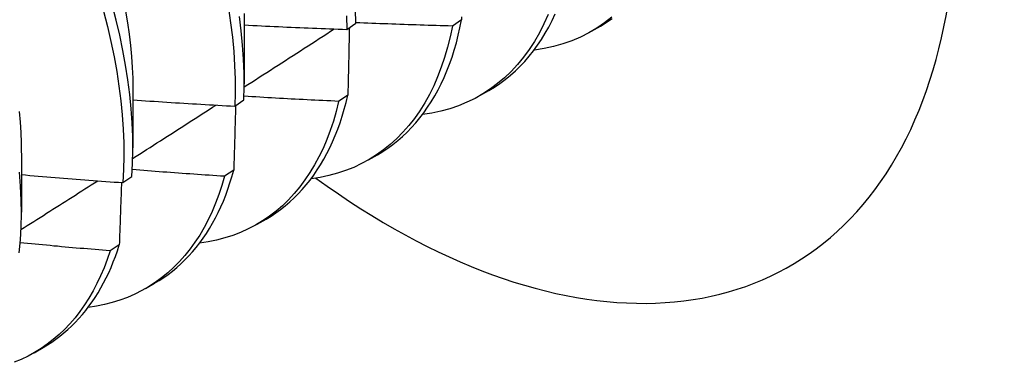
# Model space of a CAD drawing. Header units: inches. Extents: x 12 to 235, y 17 to 142.
# Tile 91 of 117: x 210.485 to 210.792, y 79.249 to 79.356. Entities that reach past the tile are written whole.
import ezdxf

# ---------------------------------------------------------------- set-up
doc = ezdxf.new("R2010")
doc.units = ezdxf.units.IN
doc.header["$MEASUREMENT"] = 0
doc.layers.add('Visible Edges(ANSI)', color=7, linetype='Continuous', lineweight=25)

msp = doc.modelspace()

# ---------------------------------------------------------------- linework, layer by layer
at = {"layer": 'Visible Edges(ANSI)'}
for p, q in [((210.55503, 79.3548), (210.55501, 79.33631)), ((210.58699, 79.35328), (210.5898, 79.35522)), ((210.62284, 79.35622), (210.61998, 79.35431)), ((210.6634, 79.35267), (210.66621, 79.3543)), ((210.64552, 79.34686), (210.64563, 79.34681)), ((210.52024, 79.33471), (210.52021, 79.31622)), ((210.6286, 79.33258), (210.63141, 79.3342)), ((210.55208, 79.3293), (210.55491, 79.33123)), ((210.58734, 79.33269), (210.58447, 79.33079)), ((210.48544, 79.31462), (210.48541, 79.29613)), ((210.5938, 79.31249), (210.59661, 79.31411)), ((210.55172, 79.30926), (210.54884, 79.30737)), ((210.51705, 79.30539), (210.51989, 79.30732)), ((210.559, 79.2924), (210.56181, 79.29402)), ((210.51599, 79.28594), (210.5131, 79.28406)), ((210.5242, 79.27231), (210.52701, 79.27393)), ((210.4894, 79.25222), (210.49222, 79.25384))]:
    msp.add_line(p, q, dxfattribs=at)
at = {"layer": 'Visible Edges(ANSI)', "flags": 128}
for points in [[(210.51989, 79.30732), (210.52012, 79.31138), (210.52021, 79.31554), (210.52017, 79.31978), (210.51999, 79.3241), (210.51968, 79.32849), (210.51924, 79.33296), (210.51866, 79.33749), (210.51795, 79.34208), (210.5171, 79.34673), (210.51612, 79.35142), (210.51502, 79.35615), (210.51378, 79.36092)], [(210.51106, 79.35893), (210.51229, 79.35417), (210.51339, 79.34944), (210.51436, 79.34475), (210.5152, 79.34011), (210.5159, 79.33552), (210.51647, 79.331), (210.5169, 79.32653), (210.5172, 79.32214), (210.51737, 79.31783), (210.5174, 79.3136), (210.51729, 79.30945), (210.51705, 79.30539)], [(210.51788, 79.35894), (210.51851, 79.35534), (210.51904, 79.35178), (210.51947, 79.34827), (210.5198, 79.3448), (210.52003, 79.34139), (210.52017, 79.33804), (210.5202, 79.33474)], [(210.55004, 79.35993), (210.55073, 79.35534), (210.55129, 79.35082), (210.55172, 79.34636), (210.55201, 79.34198), (210.55217, 79.33767), (210.55219, 79.33344), (210.55208, 79.3293)], [(210.55497, 79.35825), (210.55502, 79.3548)], [(210.58697, 79.3575), (210.58699, 79.35328)], [(210.5898, 79.35522), (210.58978, 79.35945)], [(210.64991, 79.3579), (210.64858, 79.35497), (210.64715, 79.35217), (210.6456, 79.34949), (210.64395, 79.34695), (210.64219, 79.34455), (210.64032, 79.34228), (210.63835, 79.34015), (210.63628, 79.33817), (210.63411, 79.33634), (210.63185, 79.33465), (210.62949, 79.33311), (210.62705, 79.33173), (210.62451, 79.33049), (210.6219, 79.32942), (210.6192, 79.3285), (210.61643, 79.32774), (210.61359, 79.32714), (210.61067, 79.3267)], [(210.63141, 79.3342), (210.63316, 79.33527), (210.63485, 79.33641), (210.6365, 79.33763), (210.6381, 79.33893), (210.63965, 79.34031), (210.64115, 79.34176), (210.64259, 79.34329), (210.64398, 79.3449), (210.64531, 79.34658), (210.64659, 79.34833), (210.64781, 79.35016), (210.64898, 79.35205), (210.65008, 79.35402), (210.65113, 79.35605), (210.65212, 79.35815)], [(210.55491, 79.33123), (210.55501, 79.33538), (210.55497, 79.33961), (210.55481, 79.34393), (210.5545, 79.34832), (210.55407, 79.35279), (210.5535, 79.35731)], [(210.55503, 79.35466), (210.55637, 79.35459), (210.5577, 79.35452), (210.55903, 79.35446), (210.56036, 79.35439), (210.56169, 79.35433), (210.56302, 79.35427), (210.56435, 79.3542), (210.56568, 79.35414), (210.56701, 79.35408), (210.56834, 79.35402), (210.56968, 79.35396), (210.57101, 79.3539), (210.57234, 79.35385), (210.57367, 79.35379), (210.575, 79.35374), (210.57633, 79.35368), (210.57766, 79.35363), (210.579, 79.35358), (210.58033, 79.35352), (210.58166, 79.35347), (210.58299, 79.35342), (210.58432, 79.35338), (210.58566, 79.35333), (210.58699, 79.35328)], [(210.61998, 79.35431), (210.61872, 79.35435), (210.61746, 79.35438), (210.6162, 79.35442), (210.61495, 79.35445), (210.61369, 79.35449), (210.61243, 79.35453), (210.61117, 79.35457), (210.60992, 79.35461), (210.60866, 79.35465), (210.6074, 79.35469), (210.60614, 79.35473), (210.60489, 79.35478), (210.60363, 79.35482), (210.60237, 79.35487), (210.60112, 79.35492), (210.59986, 79.35496), (210.5986, 79.35501), (210.59735, 79.35506), (210.59609, 79.35511), (210.59483, 79.35516), (210.59357, 79.35521), (210.59232, 79.35526), (210.59106, 79.35532), (210.5898, 79.35537)], [(210.59661, 79.31411), (210.59826, 79.31511), (210.59987, 79.31619), (210.60143, 79.31733), (210.60295, 79.31854), (210.60442, 79.31982), (210.60585, 79.32117), (210.60723, 79.32259), (210.60856, 79.32408), (210.60985, 79.32563), (210.61108, 79.32725), (210.61227, 79.32893), (210.6134, 79.33068), (210.61449, 79.33249), (210.61552, 79.33436), (210.61649, 79.33629), (210.61742, 79.33828), (210.61829, 79.34033), (210.61911, 79.34244), (210.61987, 79.3446), (210.62058, 79.34682), (210.62123, 79.34909), (210.62182, 79.35142), (210.62236, 79.35379), (210.62284, 79.35622)], [(210.62286, 79.35715), (210.62284, 79.35622)], [(210.66979, 79.35714), (210.66747, 79.35533), (210.66506, 79.35368), (210.66255, 79.35219), (210.65994, 79.35087), (210.65725, 79.34972), (210.65446, 79.34874), (210.6516, 79.34792), (210.64865, 79.34728), (210.64563, 79.34681)], [(210.66621, 79.3543), (210.66805, 79.35542), (210.66984, 79.35663)], [(210.555, 79.33529), (210.55617, 79.33604), (210.55734, 79.3368), (210.55852, 79.33755), (210.55969, 79.33831), (210.56086, 79.33906), (210.56203, 79.33982), (210.56321, 79.34057), (210.56438, 79.34133), (210.56555, 79.34208), (210.56672, 79.34284), (210.56789, 79.3436), (210.56906, 79.34435), (210.57023, 79.34511), (210.57141, 79.34586), (210.57258, 79.34662), (210.57375, 79.34737), (210.57492, 79.34813), (210.57609, 79.34889), (210.57726, 79.34964), (210.57843, 79.3504), (210.5796, 79.35116), (210.58077, 79.35191), (210.58194, 79.35267), (210.58311, 79.35343)], [(210.61998, 79.35431), (210.61928, 79.35094), (210.61847, 79.34767), (210.61755, 79.34451), (210.61653, 79.34145), (210.61539, 79.33849), (210.61415, 79.33565), (210.61281, 79.33293), (210.61136, 79.33032), (210.60981, 79.32784), (210.60816, 79.32547), (210.60641, 79.32324), (210.60457, 79.32113), (210.60263, 79.31916), (210.60061, 79.31732), (210.59849, 79.31561), (210.59629, 79.31404), (210.594, 79.31261), (210.59164, 79.31132), (210.58919, 79.31017), (210.58667, 79.30917), (210.58407, 79.30831), (210.5814, 79.30759), (210.57867, 79.30703), (210.57587, 79.3066)], [(210.58782, 79.35385), (210.5878, 79.35298), (210.58778, 79.3521), (210.58776, 79.35123), (210.58774, 79.35035), (210.58772, 79.34948), (210.58771, 79.3486), (210.58769, 79.34772), (210.58767, 79.34684), (210.58765, 79.34596), (210.58763, 79.34508), (210.58761, 79.3442), (210.58759, 79.34332), (210.58757, 79.34244), (210.58755, 79.34156), (210.58753, 79.34067), (210.58751, 79.33979), (210.58749, 79.3389), (210.58747, 79.33802), (210.58745, 79.33713), (210.58743, 79.33624), (210.5874, 79.33536), (210.58738, 79.33447), (210.58736, 79.33358), (210.58734, 79.33269)], [(210.52023, 79.33125), (210.52156, 79.33116), (210.52288, 79.33107), (210.52421, 79.33098), (210.52554, 79.33089), (210.52686, 79.3308), (210.52819, 79.33071), (210.52951, 79.33063), (210.53084, 79.33054), (210.53217, 79.33046), (210.5335, 79.33037), (210.53482, 79.33029), (210.53615, 79.33021), (210.53748, 79.33013), (210.5388, 79.33005), (210.54013, 79.32997), (210.54146, 79.32989), (210.54279, 79.32981), (210.54411, 79.32974), (210.54544, 79.32966), (210.54677, 79.32959), (210.5481, 79.32951), (210.54942, 79.32944), (210.55075, 79.32937), (210.55208, 79.3293)], [(210.58447, 79.33079), (210.58369, 79.32766), (210.58282, 79.32462), (210.58184, 79.32168), (210.58077, 79.31884), (210.5796, 79.3161), (210.57833, 79.31347), (210.57697, 79.31094), (210.57552, 79.30853), (210.57397, 79.30623), (210.57233, 79.30404), (210.57061, 79.30197), (210.5688, 79.30002), (210.5669, 79.29819), (210.56492, 79.29648), (210.56286, 79.2949), (210.56072, 79.29345), (210.55851, 79.29212), (210.55622, 79.29092), (210.55386, 79.28986), (210.55143, 79.28892), (210.54894, 79.28812), (210.54638, 79.28745), (210.54375, 79.28691), (210.54107, 79.28651)], [(210.58447, 79.33079), (210.58324, 79.33085), (210.58201, 79.33091), (210.58077, 79.33096), (210.57954, 79.33102), (210.57831, 79.33108), (210.57708, 79.33114), (210.57585, 79.33121), (210.57462, 79.33127), (210.57339, 79.33133), (210.57216, 79.33139), (210.57093, 79.33146), (210.5697, 79.33152), (210.56847, 79.33159), (210.56724, 79.33166), (210.56601, 79.33173), (210.56478, 79.3318), (210.56355, 79.33187), (210.56232, 79.33194), (210.56109, 79.33201), (210.55986, 79.33208), (210.55863, 79.33215), (210.55741, 79.33223), (210.55618, 79.3323), (210.55495, 79.33238)], [(210.56181, 79.29402), (210.56337, 79.29496), (210.56488, 79.29596), (210.56636, 79.29703), (210.56779, 79.29816), (210.56919, 79.29934), (210.57055, 79.30059), (210.57187, 79.3019), (210.57314, 79.30327), (210.57437, 79.3047), (210.57556, 79.30619), (210.5767, 79.30774), (210.5778, 79.30934), (210.57886, 79.311), (210.57987, 79.31271), (210.58083, 79.31448), (210.58174, 79.3163), (210.58261, 79.31817), (210.58343, 79.3201), (210.58421, 79.32208), (210.58493, 79.3241), (210.58561, 79.32618), (210.58624, 79.3283), (210.58681, 79.33047), (210.58734, 79.33269)], [(210.4847, 79.32761), (210.485, 79.32429), (210.48521, 79.32103), (210.48534, 79.31782), (210.48538, 79.31466)], [(210.52016, 79.31294), (210.52124, 79.31363), (210.52233, 79.31433), (210.52342, 79.31502), (210.5245, 79.31572), (210.52559, 79.31641), (210.52667, 79.31711), (210.52776, 79.3178), (210.52884, 79.3185), (210.52993, 79.31919), (210.53101, 79.31989), (210.5321, 79.32058), (210.53318, 79.32128), (210.53427, 79.32197), (210.53535, 79.32267), (210.53644, 79.32336), (210.53752, 79.32406), (210.53861, 79.32476), (210.53969, 79.32545), (210.54078, 79.32615), (210.54186, 79.32684), (210.54295, 79.32754), (210.54403, 79.32824), (210.54511, 79.32893), (210.5462, 79.32963)], [(210.55229, 79.32944), (210.55227, 79.32861), (210.55225, 79.32777), (210.55223, 79.32694), (210.5522, 79.3261), (210.55218, 79.32527), (210.55216, 79.32443), (210.55214, 79.32359), (210.55211, 79.32275), (210.55209, 79.32192), (210.55207, 79.32108), (210.55204, 79.32024), (210.55202, 79.3194), (210.552, 79.31856), (210.55197, 79.31771), (210.55195, 79.31687), (210.55192, 79.31603), (210.5519, 79.31518), (210.55187, 79.31434), (210.55185, 79.3135), (210.55183, 79.31265), (210.5518, 79.3118), (210.55178, 79.31096), (210.55175, 79.31011), (210.55172, 79.30926)], [(210.48475, 79.2835), (210.48511, 79.28747), (210.48533, 79.29154), (210.48541, 79.2957), (210.48536, 79.29994), (210.48518, 79.30427), (210.48486, 79.30867)], [(210.54884, 79.30737), (210.54764, 79.30745), (210.54644, 79.30753), (210.54524, 79.30761), (210.54404, 79.30769), (210.54283, 79.30777), (210.54163, 79.30785), (210.54043, 79.30793), (210.53923, 79.30802), (210.53803, 79.3081), (210.53683, 79.30818), (210.53563, 79.30827), (210.53443, 79.30836), (210.53323, 79.30844), (210.53203, 79.30853), (210.53083, 79.30862), (210.52963, 79.30871), (210.52843, 79.3088), (210.52722, 79.30889), (210.52602, 79.30898), (210.52482, 79.30907), (210.52362, 79.30917), (210.52242, 79.30926), (210.52122, 79.30935), (210.52003, 79.30945)], [(210.52701, 79.27393), (210.52847, 79.27481), (210.52989, 79.27574), (210.53128, 79.27673), (210.53264, 79.27777), (210.53396, 79.27887), (210.53524, 79.28002), (210.53649, 79.28123), (210.5377, 79.28249), (210.53888, 79.2838), (210.54002, 79.28516), (210.54112, 79.28657), (210.54218, 79.28803), (210.5432, 79.28954), (210.54418, 79.2911), (210.54512, 79.29271), (210.54602, 79.29437), (210.54688, 79.29608), (210.5477, 79.29783), (210.54848, 79.29962), (210.54921, 79.30147), (210.54991, 79.30335), (210.55055, 79.30528), (210.55116, 79.30725), (210.55172, 79.30926)], [(210.48528, 79.29071), (210.48628, 79.29135), (210.48728, 79.29198), (210.48828, 79.29262), (210.48928, 79.29326), (210.49028, 79.29389), (210.49128, 79.29453), (210.49228, 79.29516), (210.49328, 79.2958), (210.49428, 79.29643), (210.49528, 79.29707), (210.49628, 79.2977), (210.49728, 79.29834), (210.49828, 79.29898), (210.49927, 79.29961), (210.50027, 79.30025), (210.50127, 79.30088), (210.50227, 79.30152), (210.50327, 79.30216), (210.50427, 79.30279), (210.50527, 79.30343), (210.50626, 79.30407), (210.50726, 79.3047), (210.50826, 79.30534), (210.50926, 79.30598)], [(210.48543, 79.3079), (210.48674, 79.30778), (210.48806, 79.30767), (210.48938, 79.30756), (210.49069, 79.30745), (210.49201, 79.30734), (210.49333, 79.30723), (210.49465, 79.30712), (210.49596, 79.30701), (210.49728, 79.3069), (210.4986, 79.30679), (210.49991, 79.30669), (210.50123, 79.30658), (210.50255, 79.30648), (210.50387, 79.30638), (210.50519, 79.30628), (210.5065, 79.30617), (210.50782, 79.30607), (210.50914, 79.30597), (210.51046, 79.30588), (210.51178, 79.30578), (210.5131, 79.30568), (210.51442, 79.30558), (210.51574, 79.30549), (210.51705, 79.30539)], [(210.54884, 79.30737), (210.548, 79.30448), (210.54707, 79.30166), (210.54605, 79.29895), (210.54494, 79.29632), (210.54374, 79.29379), (210.54246, 79.29136), (210.54109, 79.28902), (210.53963, 79.28679), (210.53809, 79.28467), (210.53648, 79.28265), (210.53478, 79.28074), (210.533, 79.27894), (210.53115, 79.27725), (210.52922, 79.27568), (210.52722, 79.27422), (210.52515, 79.27287), (210.52301, 79.27164), (210.5208, 79.27054), (210.51853, 79.26955), (210.5162, 79.26868), (210.5138, 79.26793), (210.51135, 79.2673), (210.50884, 79.2668), (210.50628, 79.26642)], [(210.51666, 79.30542), (210.51664, 79.30462), (210.51661, 79.30381), (210.51658, 79.303), (210.51656, 79.3022), (210.51653, 79.30139), (210.5165, 79.30058), (210.51648, 79.29977), (210.51645, 79.29896), (210.51642, 79.29815), (210.5164, 79.29734), (210.51637, 79.29653), (210.51634, 79.29572), (210.51631, 79.29491), (210.51628, 79.2941), (210.51626, 79.29328), (210.51623, 79.29247), (210.5162, 79.29166), (210.51617, 79.29084), (210.51614, 79.29003), (210.51611, 79.28921), (210.51608, 79.28839), (210.51605, 79.28758), (210.51602, 79.28676), (210.51599, 79.28594)], [(210.5131, 79.28406), (210.51221, 79.28139), (210.51123, 79.2788), (210.51017, 79.2763), (210.50903, 79.27388), (210.50782, 79.27155), (210.50652, 79.26931), (210.50515, 79.26717), (210.5037, 79.26512), (210.50218, 79.26316), (210.50058, 79.26131), (210.49892, 79.25955), (210.49718, 79.2579), (210.49538, 79.25634), (210.4935, 79.25489), (210.49157, 79.25355), (210.48957, 79.25231), (210.4875, 79.25118), (210.48538, 79.25016), (210.4832, 79.24924)], [(210.5131, 79.28406), (210.51193, 79.28416), (210.51076, 79.28426), (210.50959, 79.28436), (210.50842, 79.28445), (210.50725, 79.28455), (210.50608, 79.28466), (210.50491, 79.28476), (210.50374, 79.28486), (210.50257, 79.28496), (210.5014, 79.28506), (210.50023, 79.28517), (210.49907, 79.28527), (210.4979, 79.28538), (210.49673, 79.28549), (210.49556, 79.28559), (210.49439, 79.2857), (210.49322, 79.28581), (210.49205, 79.28592), (210.49088, 79.28603), (210.48971, 79.28614), (210.48855, 79.28625), (210.48738, 79.28636), (210.48621, 79.28647), (210.48504, 79.28659)], [(210.49222, 79.25384), (210.49357, 79.25466), (210.4949, 79.25552), (210.49621, 79.25644), (210.49748, 79.2574), (210.49872, 79.25841), (210.49993, 79.25946), (210.50111, 79.26056), (210.50226, 79.26171), (210.50337, 79.2629), (210.50446, 79.26414), (210.50551, 79.26543), (210.50652, 79.26676), (210.50751, 79.26813), (210.50846, 79.26954), (210.50937, 79.271), (210.51025, 79.2725), (210.5111, 79.27404), (210.51191, 79.27562), (210.51268, 79.27724), (210.51342, 79.27891), (210.51412, 79.28061), (210.51478, 79.28235), (210.51541, 79.28413), (210.51599, 79.28594)]]:
    msp.add_lwpolyline(points, dxfattribs=at)
at = {"layer": 'Visible Edges(ANSI)'}
msp.add_ellipse((210.60043, 79.49589), major_axis=(-0.125, 0.21651), ratio=0.57735, start_param=2.225447, end_param=7.182696, dxfattribs=at)

doc.saveas('drawing.dxf')
